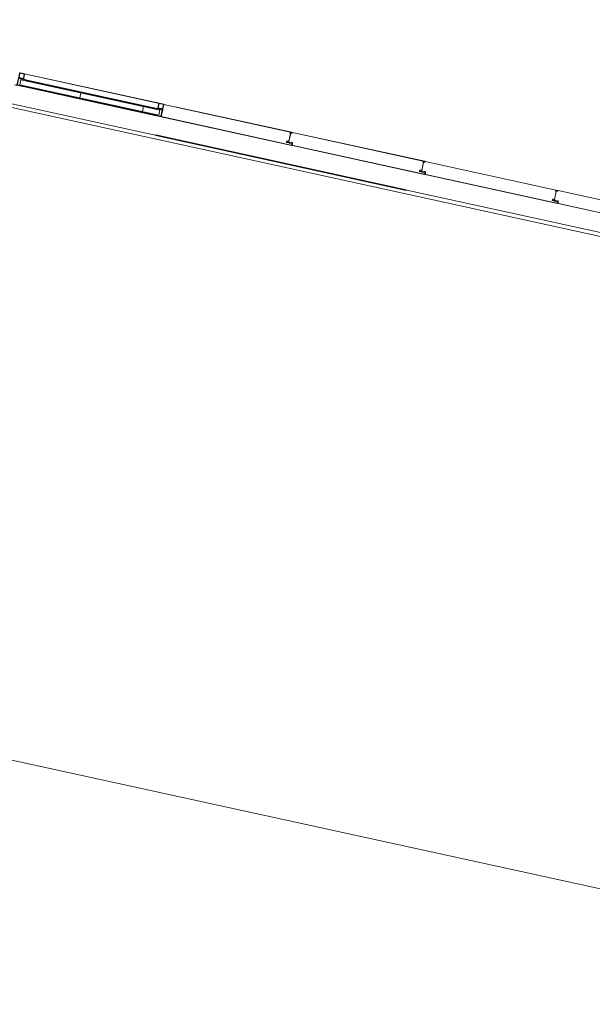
# Model space of a CAD drawing. Header units: metres. Extents: x 233012 to 233264, y 553571 to 554014.
# Tile 26 of 256: x 233109.52 to 233113.99, y 553687.05 to 553694.73. Entities that reach past the tile are written whole.
import ezdxf

# ---------------------------------------------------------------- set-up
doc = ezdxf.new("R2010")
doc.units = ezdxf.units.M
doc.linetypes.add('Hidden 1', pattern=[0.004, 0.002, -0.002])
doc.linetypes.add('NLCS-HIDDEN', pattern=[4, 2, -2])
for name, color, linetype, lineweight in [('A-N---NPP', 251, 'NLCS-HIDDEN', 9), ('A-NA23_vloer', 252, 'Continuous', 0), ('A-NL$1A_detailuitwerking', 252, 'Continuous', 5), ('A-NL$1B_3D-modellen_algemeen', 252, 'Continuous', 5), ('A-NL$1B_3D-modellen_algemeen-drsn', 252, 'Continuous', 5), ('A-NL23_vloeraanzicht', 252, 'Continuous', 5), ('Imports in Families', 252, 'Continuous', 5)]:
    doc.layers.add(name, color=color, linetype=linetype, lineweight=lineweight)

# ---------------------------------------------------------------- blocks, each defined once
blk = doc.blocks.new('NLRS_41_GM_WPB_waterslag_gen_mie - waterslag-5582888-01_Situatie')
at = {"layer": 'A-NL$1B_3D-modellen_algemeen'}
for p, q in [((-51.02, 0.279), (-8.1, 0.279)), ((-26.2, 0.001), (-25.05, 0.001)), ((-25.05, 0), (-26.2, 0))]:
    blk.add_line(p, q, dxfattribs=at)
blk = doc.blocks.new('NLRS_21_GM_WPB_Rodeca_gen_mie - void rodeca 1060x10900-V953-01_Situatie')
at = {"layer": 'A-NL$1B_3D-modellen_algemeen'}
h = blk.add_hatch(dxfattribs=at)
h.set_pattern_fill('FP_1029', color=256, style=0, pattern_type=2)
h.set_pattern_definition([(270, (-54.315, -0.043), (0.5, 3e-17), [])])
h.paths.add_polyline_path([(-0.555, 0.009), (0.555, 0.009), (0.555, 0.049), (-0.555, 0.049)])
at = {"layer": 'A-NL$1B_3D-modellen_algemeen-drsn'}
for p, q in [((0.555, 0.049), (-0.555, 0.049)), ((-0.555, 0.049), (-0.555, 0.009)), ((-0.555, 0.009), (0.555, 0.009)), ((0.555, 0.009), (0.555, 0.049))]:
    blk.add_line(p, q, dxfattribs=at)
blk = doc.blocks.new('NLRS_21_GM_UN_ES d 40_Rodeca_mie - gen-V955-01_Situatie')
at = {"layer": 'A-NL$1A_detailuitwerking', "linetype": 'Hidden 1'}
for p, q in [((0, -0.0401), (0, -0.0059)), ((0.0029, -0.003), (0.0371, -0.003)), ((0.0029, -0.0401), (0.0029, -0.0059)), ((0.0029, -0.0059), (0.0371, -0.0059)), ((0.0371, -0.0401), (0.0029, -0.0401)), ((0.0371, -0.043), (0.0029, -0.043)), ((0.0371, -0.0059), (0.0371, -0.0401)), ((0.04, -0.0059), (0.04, -0.0401))]:
    blk.add_line(p, q, dxfattribs=at)
for centre, major_axis, start_param, end_param in [((0.0029, -0.0059), (-0.00058, 0.00284), 6.080739, 7.651536), ((0.0029, -0.0401), (0.00156, 0.00244), 2.139991, 3.710787), ((0.0371, -0.0059), (0.00265, 0.00118), 5.864195, 7.434991), ((0.0371, -0.0401), (0.0017, 0.00235), 3.766116, 5.336912)]:
    blk.add_ellipse(centre, major_axis=major_axis, ratio=1, start_param=start_param, end_param=end_param, dxfattribs=at)
at = {"layer": 'A-NL$1B_3D-modellen_algemeen'}
for p, q in [((-0.02, 0.058), (0, 0.058)), ((-0.02, 0.057), (-0.02, 0.058)), ((-0.001, 0.057), (-0.02, 0.057)), ((-0.001, -0.001), (-0.001, 0.057)), ((0, 0.058), (0, 0)), ((0, 0), (0.037, 0)), ((0.037, 0), (0.037, -0.001)), ((0.037, -0.001), (-0.001, -0.001))]:
    blk.add_line(p, q, dxfattribs=at)
at = {"layer": 'A-NL$1B_3D-modellen_algemeen-drsn'}
for p, q in [((0.05, 0.057), (0, 0.057)), ((0, 0.057), (0, 0)), ((0, 0), (0.07, 0)), ((0.002, 0.0525), (0.0046, 0.0551)), ((0.002, 0.0045), (0.002, 0.0525)), ((0.0046, 0.0019), (0.002, 0.0045)), ((0.0046, 0.0551), (0.04, 0.0551)), ((0.06, 0.0019), (0.0046, 0.0019)), ((0.04, 0.0551), (0.04, 0.0525)), ((0.04, 0.0525), (0.05, 0.0525)), ((0.05, 0.0525), (0.05, 0.057)), ((0.07, 0.0047), (0.06, 0.0047)), ((0.06, 0.0047), (0.06, 0.0019)), ((0.07, 0), (0.07, 0.0047))]:
    blk.add_line(p, q, dxfattribs=at)
at = {"layer": 'Imports in Families'}
for p, q in [((0, 0.0471), (0, 0.0568)), ((0, 0.0289), (0, 0.0369)), ((0, 0.0201), (0, 0.0281)), ((0, 0.0002), (0, 0.0099)), ((0.0002, 0.057), (0.0428, 0.057)), ((0.0404, 0), (0.0002, 0)), ((0.04, 0.0527), (0.04, 0.0533)), ((0.0402, 0.0535), (0.0413, 0.0535)), ((0.0428, 0.0525), (0.0402, 0.0525)), ((0.0698, 0), (0.0411, 0)), ((0.046, 0.0505), (0.0414, 0.0493)), ((0.0415, 0.0537), (0.0415, 0.0549)), ((0.043, 0.0568), (0.043, 0.0552)), ((0.043, 0.0533), (0.043, 0.0527)), ((0.0432, 0.055), (0.0498, 0.055)), ((0.0488, 0.0535), (0.0432, 0.0535)), ((0.0444, 0.0556), (0.0444, 0.0564)), ((0.0447, 0.0568), (0.0502, 0.0571)), ((0.0512, 0.051), (0.0468, 0.051)), ((0.0486, 0.0529), (0.0484, 0.0529)), ((0.0485, 0.0525), (0.0502, 0.0525)), ((0.0486, 0.0529), (0.0489, 0.0531)), ((0.0498, 0.0525), (0.0487, 0.0525)), ((0.05, 0.0548), (0.05, 0.0527)), ((0.0504, 0.0527), (0.0504, 0.0544)), ((0.0576, 0.0482), (0.052, 0.05)), ((0.0521, 0.0554), (0.0523, 0.0522)), ((0.0528, 0.051), (0.0582, 0.0487)), ((0.06, 0.0039), (0.06, 0.0045)), ((0.0602, 0.0047), (0.0643, 0.0047)), ((0.0613, 0.0037), (0.0602, 0.0037)), ((0.0615, 0.0021), (0.0615, 0.0035)), ((0.0632, 0.0066), (0.0625, 0.0076)), ((0.063, 0.0035), (0.063, 0.0017)), ((0.0643, 0.0037), (0.0632, 0.0037)), ((0.0632, 0.0015), (0.0683, 0.0015)), ((0.0643, 0.0076), (0.0636, 0.0066)), ((0.0644, 0.003), (0.064, 0.0029)), ((0.064, 0.0026), (0.0651, 0.002)), ((0.0645, 0.0047), (0.0645, 0.0032)), ((0.0645, 0.0045), (0.0645, 0.0039)), ((0.0654, 0.0066), (0.0647, 0.0076)), ((0.0652, 0.0044), (0.0652, 0.0032)), ((0.0668, 0.0065), (0.0656, 0.0065)), ((0.0662, 0.0076), (0.067, 0.0068)), ((0.0664, 0.0032), (0.0664, 0.0044)), ((0.0664, 0.002), (0.0675, 0.0026)), ((0.0676, 0.0072), (0.0667, 0.0079)), ((0.067, 0.0032), (0.067, 0.0047)), ((0.067, 0.0039), (0.067, 0.0045)), ((0.0675, 0.0029), (0.0671, 0.003)), ((0.0672, 0.0047), (0.0698, 0.0047)), ((0.0683, 0.0037), (0.0672, 0.0037)), ((0.0685, 0.0017), (0.0685, 0.0035)), ((0.0735, 0.0079), (0.0697, 0.0071)), ((0.07, 0.0045), (0.07, 0.0002))]:
    blk.add_line(p, q, dxfattribs=at)
at = {"layer": 'Imports in Families', "flags": 128}
for points in [[(0.0001, 0.0371), (0.0005, 0.0375), (0.0005, 0.0465), (0.0001, 0.0469)], [(0.0001, 0.0283), (0.0003, 0.0285), (0.0001, 0.0287)], [(0.0001, 0.0101), (0.0005, 0.0105), (0.0005, 0.0195), (0.0001, 0.0199)], [(0.0413, 0.0551), (0.0048, 0.0551), (0.002, 0.0523), (0.002, 0.0047), (0.0048, 0.0019), (0.0613, 0.0019)], [(0.041, 0.0001), (0.0408, 0.0003), (0.0405, 0.0001)], [(0.0621, 0.0076), (0.0615, 0.0065), (0.0615, 0.0047), (0.0639, 0.0047)], [(0.0676, 0.0047), (0.0698, 0.0047), (0.0741, 0.0074)]]:
    blk.add_lwpolyline(points, dxfattribs=at)
at = {"layer": 'Imports in Families'}
for centre, major_axis, ratio, start_param, end_param in [((0.0002, 0.0568), (-0.00012, 0.00016), 1, 5.636936, 7.207734), ((0.0002, 0.0471), (0.000162, 0.000117), 1, 2.517071, 3.302468), ((0.0002, 0.0369), (-0.000199, 0.000021), 1, 5.603333, 6.38873), ((0.0002, 0.0289), (-0.000049, 0.000194), 1, 1.321124, 2.106521), ((0.0002, 0.0281), (-0.000187, 0.000071), 1, 5.861108, 6.646505), ((0.0002, 0.0201), (0.000106, 0.000169), 1, 2.131834, 2.917231), ((0.0002, 0.0099), (-0.000114, 0.000164), 1, 0.179385, 0.964782), ((0.0002, 0.0002), (-0.000189, 0.000066), 1, 0.337369, 1.908167), ((0.0395, 0.0484), (-0.000477, 0.000208), 1, 5.197089, 8.227729), ((0.039, 0.0503), (0.00089, 0.00105), 1, 4.187989, 5.322466), ((0.0395, 0.0499), (0.002, 0.00004), 1, 4.692434, 5.954369), ((0.0402, 0.0533), (-0.000084, 0.000182), 1, 5.852099, 7.422897), ((0.0402, 0.0527), (-0.000132, 0.00015), 1, 0.847575, 2.418372), ((0.0484, 0.0415), (0.0007, 0.0118), 1, 0.057217, 0.80618), ((0.0404, 0.0002), (0.000014, 0.000199), 0.999999, 3.212541, 3.997937), ((0.0411, 0.0002), (0.0002, 0), 1, 3.926994, 4.71239), ((0.0413, 0.0549), (-0.000168, 0.000109), 1, 3.717878, 5.288676), ((0.0413, 0.0537), (0.000022, 0.000199), 0.999999, 3.252633, 4.823431), ((0.0428, 0.0568), (0.000152, 0.00013), 1, 5.574111, 7.144909), ((0.0428, 0.0527), (0.000166, 0.000112), 1, 4.117243, 5.688041), ((0.0432, 0.0552), (0.000046, 0.000195), 1, 1.80262, 3.373418), ((0.0432, 0.0533), (0.000127, 0.000155), 1, 0.6867, 2.257498), ((0.0448, 0.0564), (-0.000079, 0.000392), 1, 6.244202, 7.693939), ((0.0447, 0.0556), (-0.000143, 0.000264), 1, 1.074277, 2.345615), ((0.0461, 0.0601), (0, 0.005), 1, 2.842135, 3.716096), ((0.0468, 0.05), (0.000882, 0.000472), 1, 1.079399, 2.105097), ((0.0485, 0.0527), (-0.000038, 0.000196), 1, 0.482951, 2.950099), ((0.0484, 0.0531), (0.000149, 0.000137), 1, 4.602836, 7.34873), ((0.0487, 0.0527), (-0.000043, 0.000226), 1, 0.29152, 2.95134), ((0.049, 0.0545), (-0.00134, 0.00043), 1, 3.374161, 5.20548), ((0.0488, 0.0533), (-0.000224, 0.000051), 1, 2.275331, 4.93515), ((0.0498, 0.0548), (0.000099, 0.000174), 1, 5.227576, 6.798374), ((0.0498, 0.0527), (0.000125, 0.000156), 1, 3.817655, 5.388453), ((0.0502, 0.0551), (0.0004, 0.00196), 1, 5.064675, 6.48576), ((0.0502, 0.0527), (-0.000046, 0.000195), 1, 2.909769, 4.480565), ((0.0512, 0.0502), (-0.000414, 0.000685), 1, 3.96384, 5.739237), ((0.0543, 0.0522), (-0.00192, 0.00054), 1, 0.283774, 0.948245), ((0.0579, 0.0484), (0.000326, 0.000232), 1, 3.169101, 6.402614), ((0.0602, 0.0045), (-0.000127, 0.000155), 1, 5.596484, 7.167282), ((0.0602, 0.0039), (-0.000196, 0.00004), 1, 0.19926, 1.770058), ((0.0613, 0.0035), (-0.000196, 0.000039), 1, 3.336896, 4.907694), ((0.0613, 0.0021), (-0.000081, 0.000183), 0.999999, 2.726181, 4.29698), ((0.0623, 0.0075), (0.000065, 0.000189), 1, 5.693155, 7.708543), ((0.0632, 0.0035), (-0.000028, 0.000198), 1, 6.144035, 7.714833), ((0.0632, 0.0017), (-0.000173, 0.0001), 1, 0.525825, 2.096623), ((0.0634, 0.0067), (0.000128, 0.000154), 1, 2.66711, 5.002147), ((0.0642, 0.0047), (0.000048, 0.000296), 1, 4.873264, 8.014857), ((0.0641, 0.0027), (0.000156, 0.000126), 1, 1.267751, 3.353561), ((0.0645, 0.0075), (0.000192, 0.000057), 1, 0.341235, 2.205482), ((0.0643, 0.0045), (0.000112, 0.000166), 1, 5.307533, 6.878331), ((0.0643, 0.0039), (0.000193, 0.000053), 1, 4.442178, 6.012976), ((0.0643, 0.0032), (0.000154, 0.000128), 1, 4.570255, 5.591898), ((0.0658, 0.0028), (0.000576, 0.000818), 1, 3.094755, 3.75516), ((0.0658, 0.0044), (0.000522, 0.000296), 1, 5.767997, 8.909589), ((0.0658, 0.0032), (0.000598, 0.000049), 1, 3.059018, 6.200611), ((0.0656, 0.0067), (-0.00019, 0.000063), 1, 0.891448, 1.892547), ((0.0658, 0.0028), (0.000208, 0.000978), 1, 3.350705, 4.01111), ((0.0665, 0.0077), (-0.000234, 0.000188), 1, 4.622179, 7.363084), ((0.0668, 0.0067), (0.000158, 0.000122), 0.999999, 4.05461, 6.340914), ((0.0673, 0.0047), (0.000277, 0.000115), 1, 5.890486, 9.032079), ((0.0672, 0.0045), (-0.000128, 0.000154), 1, 5.587713, 7.158511), ((0.0672, 0.0039), (-0.000194, 0.000049), 1, 0.244978, 1.815775), ((0.0672, 0.0032), (0.000174, 0.000098), 1, 2.630771, 3.652414), ((0.0674, 0.0027), (-0.000128, 0.000154), 0.999999, 3.126819, 5.212629), ((0.0687, 0.0081), (0.00136, 0.00034), 1, 3.633909, 5.277956), ((0.0683, 0.0035), (0.000141, 0.000141), 1, 5.497787, 7.068585), ((0.0683, 0.0017), (0.000197, 0.000036), 1, 4.533003, 6.103801), ((0.0698, 0.0045), (0.000112, 0.000166), 1, 5.307533, 6.878331), ((0.0698, 0.0002), (0.000187, 0.000072), 1, 4.34598, 5.916778), ((0.0738, 0.0076), (0.000302, 0.000263), 1, 4.941899, 7.991682)]:
    blk.add_ellipse(centre, major_axis=major_axis, ratio=ratio, start_param=start_param, end_param=end_param, dxfattribs=at)
blk = doc.blocks.new('NLRS_21_GM_UN_ES d 40_Rodeca_mie - gen-V956-01_Situatie')
at = {"layer": 'A-NL$1A_detailuitwerking', "linetype": 'Hidden 1'}
for p, q in [((0, 0.0401), (0, 0.0059)), ((0.0371, 0.043), (0.0029, 0.043)), ((0.0371, 0.0401), (0.0029, 0.0401)), ((0.0029, 0.0401), (0.0029, 0.0059)), ((0.0029, 0.0059), (0.0371, 0.0059)), ((0.0029, 0.003), (0.0371, 0.003)), ((0.0371, 0.0059), (0.0371, 0.0401)), ((0.04, 0.0059), (0.04, 0.0401))]:
    blk.add_line(p, q, dxfattribs=at)
for centre, major_axis, start_param, end_param in [((0.0029, 0.0401), (0.00142, 0.00253), 0.511123, 2.08192), ((0.0029, 0.0059), (0.0025, 0.00147), 2.609744, 4.18054), ((0.0371, 0.0401), (0.00149, 0.00249), 5.250816, 6.821613), ((0.0371, 0.0059), (-0.00285, 0.00055), 1.76105, 3.331846)]:
    blk.add_ellipse(centre, major_axis=major_axis, ratio=1, start_param=start_param, end_param=end_param, dxfattribs=at)
at = {"layer": 'A-NL$1B_3D-modellen_algemeen'}
for p, q in [((0.037, 0.001), (-0.001, 0.001)), ((-0.001, 0.001), (-0.001, -0.057)), ((0, 0), (0.037, 0)), ((0, -0.058), (0, 0)), ((0.037, 0), (0.037, 0.001)), ((-0.001, -0.057), (-0.02, -0.057)), ((-0.02, -0.057), (-0.02, -0.058)), ((-0.02, -0.058), (0, -0.058))]:
    blk.add_line(p, q, dxfattribs=at)
at = {"layer": 'A-NL$1B_3D-modellen_algemeen-drsn'}
for p, q in [((0.07, 0), (0, 0)), ((0, 0), (0, -0.057)), ((0.07, -0.0047), (0.07, 0)), ((0, -0.057), (0.05, -0.057)), ((0.002, -0.0045), (0.0046, -0.0019)), ((0.002, -0.0525), (0.002, -0.0045)), ((0.0046, -0.0551), (0.002, -0.0525)), ((0.0046, -0.0019), (0.06, -0.0019)), ((0.04, -0.0551), (0.0046, -0.0551)), ((0.05, -0.0525), (0.04, -0.0525)), ((0.04, -0.0525), (0.04, -0.0551)), ((0.05, -0.057), (0.05, -0.0525)), ((0.06, -0.0019), (0.06, -0.0047)), ((0.06, -0.0047), (0.07, -0.0047))]:
    blk.add_line(p, q, dxfattribs=at)
at = {"layer": 'Imports in Families'}
for p, q in [((0.0404, 0), (0.0002, 0)), ((0.0698, 0), (0.0411, 0)), ((0, -0.0002), (0, -0.0099)), ((0, -0.0201), (0, -0.0281)), ((0, -0.0289), (0, -0.0369)), ((0, -0.0471), (0, -0.0568)), ((0.0002, -0.057), (0.0428, -0.057)), ((0.04, -0.0527), (0.04, -0.0533)), ((0.0428, -0.0525), (0.0402, -0.0525)), ((0.0402, -0.0535), (0.0413, -0.0535)), ((0.046, -0.0505), (0.0414, -0.0493)), ((0.0415, -0.0537), (0.0415, -0.0549)), ((0.043, -0.0533), (0.043, -0.0527)), ((0.043, -0.0568), (0.043, -0.0552)), ((0.0488, -0.0535), (0.0432, -0.0535)), ((0.0432, -0.055), (0.0498, -0.055)), ((0.0444, -0.0556), (0.0444, -0.0564)), ((0.0447, -0.0568), (0.0502, -0.0571)), ((0.0512, -0.051), (0.0468, -0.051)), ((0.0486, -0.0529), (0.0484, -0.0529)), ((0.0485, -0.0525), (0.0502, -0.0525)), ((0.0486, -0.0529), (0.0489, -0.0531)), ((0.0498, -0.0525), (0.0487, -0.0525)), ((0.05, -0.0548), (0.05, -0.0527)), ((0.0504, -0.0527), (0.0504, -0.0544)), ((0.0576, -0.0482), (0.052, -0.05)), ((0.0521, -0.0554), (0.0523, -0.0522)), ((0.0528, -0.051), (0.0582, -0.0487)), ((0.06, -0.0039), (0.06, -0.0045)), ((0.0613, -0.0037), (0.0602, -0.0037)), ((0.0602, -0.0047), (0.0643, -0.0047)), ((0.0615, -0.0021), (0.0615, -0.0035)), ((0.0632, -0.0066), (0.0625, -0.0076)), ((0.063, -0.0035), (0.063, -0.0017)), ((0.0632, -0.0015), (0.0683, -0.0015)), ((0.0643, -0.0037), (0.0632, -0.0037)), ((0.0643, -0.0076), (0.0636, -0.0066)), ((0.064, -0.0026), (0.0651, -0.002)), ((0.0644, -0.003), (0.064, -0.0029)), ((0.0645, -0.0047), (0.0645, -0.0032)), ((0.0645, -0.0045), (0.0645, -0.0039)), ((0.0654, -0.0066), (0.0647, -0.0076)), ((0.0652, -0.0044), (0.0652, -0.0032)), ((0.0668, -0.0065), (0.0656, -0.0065)), ((0.0662, -0.0076), (0.067, -0.0068)), ((0.0664, -0.002), (0.0675, -0.0026)), ((0.0664, -0.0032), (0.0664, -0.0044)), ((0.0676, -0.0072), (0.0667, -0.0079)), ((0.067, -0.0032), (0.067, -0.0047)), ((0.067, -0.0039), (0.067, -0.0045)), ((0.0675, -0.0029), (0.0671, -0.003)), ((0.0683, -0.0037), (0.0672, -0.0037)), ((0.0672, -0.0047), (0.0698, -0.0047)), ((0.0685, -0.0017), (0.0685, -0.0035)), ((0.0735, -0.0079), (0.0697, -0.0071)), ((0.07, -0.0045), (0.07, -0.0002))]:
    blk.add_line(p, q, dxfattribs=at)
at = {"layer": 'Imports in Families', "flags": 128}
for points in [[(0.0001, -0.0101), (0.0005, -0.0105), (0.0005, -0.0195), (0.0001, -0.0199)], [(0.0001, -0.0283), (0.0003, -0.0285), (0.0001, -0.0287)], [(0.0001, -0.0371), (0.0005, -0.0375), (0.0005, -0.0465), (0.0001, -0.0469)], [(0.0413, -0.0551), (0.0048, -0.0551), (0.002, -0.0523), (0.002, -0.0047), (0.0048, -0.0019), (0.0613, -0.0019)], [(0.041, -0.0001), (0.0408, -0.0003), (0.0405, -0.0001)], [(0.0621, -0.0076), (0.0615, -0.0065), (0.0615, -0.0047), (0.0639, -0.0047)], [(0.0676, -0.0047), (0.0698, -0.0047), (0.0741, -0.0074)]]:
    blk.add_lwpolyline(points, dxfattribs=at)
at = {"layer": 'Imports in Families'}
for centre, major_axis, ratio, start_param, end_param in [((0.0002, -0.0002), (-0.000014, 0.000199), 1, 6.212236, 7.783034), ((0.0404, -0.0002), (0.000109, 0.000167), 0.999999, 6.076982, 6.862379), ((0.0411, -0.0002), (-0.000064, 0.000189), 0.999999, 5.957646, 6.743043), ((0.0698, -0.0002), (0.000146, 0.000136), 1, 5.53344, 7.104238), ((0.0002, -0.0099), (0.00013, 0.000152), 1, 2.277895, 3.063292), ((0.0002, -0.0201), (-0.000123, 0.000158), 1, 0.122489, 0.907886), ((0.0002, -0.0281), (-0.000135, 0.000147), 1, 0.826971, 1.612368), ((0.0002, -0.0289), (0.000155, 0.000127), 1, 1.669494, 2.454891), ((0.0002, -0.0369), (0.0002, 0), 1, 3.141594, 3.926991), ((0.0002, -0.0471), (-0.0002, 0.000009), 1, 5.543117, 6.328514), ((0.0002, -0.0568), (-0.000199, 0.000021), 1, 0.105546, 1.676344), ((0.0395, -0.0484), (-0.000224, 0.00047), 1, 5.876154, 8.906793), ((0.0395, -0.0499), (-0.00175, 0.00096), 1, 3.95383, 5.215766), ((0.039, -0.0503), (-0.00008, 0.00137), 1, 4.745813, 5.88029), ((0.0402, -0.0527), (-0.000008, 0.0002), 0.999999, 6.241614, 7.812412), ((0.0402, -0.0533), (-0.000192, 0.000055), 1, 0.279299, 1.850097), ((0.0484, -0.0415), (0.0115, 0.0027), 1, 3.731281, 4.480244), ((0.0413, -0.0537), (-0.00016, 0.00012), 1, 3.78784, 5.358638), ((0.0413, -0.0549), (0.000094, 0.000176), 1, 3.632988, 5.203786), ((0.0428, -0.0527), (0.000105, 0.00017), 0.999999, 5.265963, 6.836761), ((0.0428, -0.0568), (0.000184, 0.000079), 0.999999, 4.308064, 5.878861), ((0.0432, -0.0533), (-0.000176, 0.000094), 1, 0.491396, 2.062194), ((0.0432, -0.0552), (-0.000066, 0.000189), 0.999999, 5.949039, 7.519837), ((0.0447, -0.0556), (0.00003, 0.000299), 1, 0.399402, 1.670741), ((0.0448, -0.0564), (-0.0004, 0.000008), 1, 6.263842, 7.713579), ((0.0461, -0.0601), (0.00275, 0.00418), 1, 0.006749, 0.880711), ((0.0468, -0.05), (-0.000036, 0.000999), 1, 2.080241, 3.105939), ((0.0485, -0.0527), (0.000172, 0.000101), 1, 1.040046, 3.507194), ((0.0484, -0.0531), (0.000194, 0.000055), 1, 4.200418, 6.946313), ((0.0487, -0.0527), (-0.000168, 0.000157), 1, 5.462133, 8.121953), ((0.0488, -0.0533), (0.000136, 0.000185), 1, 3.775178, 6.434998), ((0.049, -0.0545), (-0.00116, 0.00081), 1, 1.994163, 3.825483), ((0.0498, -0.0527), (0.000063, 0.00019), 0.999999, 5.034139, 6.604937), ((0.0498, -0.0548), (0.000189, 0.000064), 1, 4.384541, 5.955339), ((0.0502, -0.0527), (-0.000077, 0.000185), 0.999999, 4.31969, 5.890486), ((0.0502, -0.0551), (0.00173, 0.001), 1, 4.186435, 5.60752), ((0.0512, -0.0502), (-0.000227, 0.000767), 1, 2.853847, 4.629244), ((0.0543, -0.0522), (0.00194, 0.0005), 1, 2.216452, 2.880923), ((0.0579, -0.0484), (0.000303, 0.000261), 1, 4.834684, 8.068196), ((0.0602, -0.0039), (-0.000094, 0.000176), 1, 5.791788, 7.362586), ((0.0602, -0.0045), (-0.000188, 0.000068), 1, 0.347369, 1.918167), ((0.0613, -0.0021), (0.000156, 0.000125), 1, 5.60712, 7.177918), ((0.0613, -0.0035), (-0.000127, 0.000155), 1, 2.454891, 4.025689), ((0.0623, -0.0075), (0.000183, 0.00008), 1, 3.206564, 5.221953), ((0.0632, -0.0017), (-0.000099, 0.000174), 1, 5.767996, 7.338794), ((0.0632, -0.0035), (-0.000159, 0.000121), 1, 0.649924, 2.220721), ((0.0634, -0.0067), (-0.000188, 0.000067), 0.999999, 3.887373, 6.22241), ((0.0641, -0.0027), (0.000023, 0.000199), 1, 0.792987, 2.878796), ((0.0642, -0.0047), (0.000299, 0.000025), 1, 3.059018, 6.200611), ((0.0643, -0.0039), (0.000149, 0.000133), 1, 5.553115, 7.123913), ((0.0643, -0.0045), (0.0002, 0.000012), 1, 4.650211, 6.221009), ((0.0645, -0.0075), (0.000111, 0.000167), 1, 2.802097, 4.666343), ((0.0643, -0.0032), (-0.000185, 0.000077), 1, 3.534291, 4.555935), ((0.0658, -0.0028), (-0.00006, 0.000998), 1, 6.223192, 6.883598), ((0.0658, -0.0032), (-0.00054, 0.000262), 1, 3.594006, 6.735599), ((0.0658, -0.0044), (0.000283, 0.000529), 1, 2.062193, 5.203786), ((0.0656, -0.0067), (0.000185, 0.000077), 1, 1.178097, 2.179196), ((0.0658, -0.0028), (0.000517, 0.000856), 1, 6.165939, 6.826345), ((0.0665, -0.0077), (0.000124, 0.000273), 1, 1.594089, 4.334994), ((0.0668, -0.0067), (-0.000118, 0.000162), 1, 3.366792, 5.653095), ((0.0672, -0.0032), (0.000144, 0.000139), 0.999999, 1.349976, 2.371619), ((0.0672, -0.0039), (-0.000049, 0.000194), 1, 6.033512, 7.604309), ((0.0672, -0.0045), (-0.00018, 0.000087), 1, 0.452413, 2.023211), ((0.0673, -0.0047), (0.000102, 0.000282), 1, 1.918166, 5.059758), ((0.0674, -0.0027), (0.0002, 0.000011), 1, 5.035932, 7.121742), ((0.0687, -0.0081), (0.00105, 0.00092), 1, 0.043336, 1.687383), ((0.0683, -0.0017), (0.000028, 0.000198), 1, 4.851538, 6.422336), ((0.0683, -0.0035), (0.000193, 0.000053), 1, 4.442178, 6.012976), ((0.0698, -0.0045), (0.0002, 0.000009), 1, 4.667059, 6.237857), ((0.0738, -0.0076), (-0.000201, 0.000346), 1, 1.761731, 4.811514)]:
    blk.add_ellipse(centre, major_axis=major_axis, ratio=ratio, start_param=start_param, end_param=end_param, dxfattribs=at)
blk = doc.blocks.new('NLRS_21_GM_UN_OD d 40_Rodeca_mie - gen-6172605-01_Situatie')
at = {"layer": 'A-NL$1B_3D-modellen_algemeen'}
for p, q in [((-0.525, 0.057), (-0.5637, 0.057)), ((-0.5637, 0.0551), (-0.535, 0.0551)), ((-0.515, 0.0019), (-0.5618, 0.0019)), ((-0.5617, 0), (-0.505, 0)), ((-0.535, 0.0551), (-0.535, 0.0525)), ((-0.535, 0.0551), (-0.525, 0.0551)), ((-0.535, 0.0525), (-0.525, 0.0525)), ((-0.535, 0.0525), (-0.525, 0.0525)), ((-0.525, 0.057), (0.525, 0.057)), ((-0.525, 0.0525), (-0.525, 0.057)), ((-0.525, 0.0525), (0.525, 0.0525)), ((-0.515, 0.0047), (-0.515, 0.0019)), ((-0.515, 0.0047), (-0.505, 0.0047)), ((-0.505, 0.0047), (-0.515, 0.0047)), ((-0.515, 0.0019), (-0.505, 0.0019)), ((-0.505, 0.0047), (0.505, 0.0047)), ((-0.505, 0), (-0.505, 0.0047)), ((-0.505, 0), (0.505, 0)), ((0.515, 0.0047), (0.505, 0.0047)), ((0.505, 0.0047), (0.515, 0.0047)), ((0.505, 0.0047), (0.505, 0)), ((0.505, 0.0019), (0.515, 0.0019)), ((0.505, 0), (0.5617, 0)), ((0.515, 0.0019), (0.515, 0.0047)), ((0.5618, 0.0019), (0.515, 0.0019)), ((0.5637, 0.057), (0.525, 0.057)), ((0.525, 0.057), (0.525, 0.0525)), ((0.525, 0.0551), (0.535, 0.0551)), ((0.525, 0.0525), (0.535, 0.0525)), ((0.525, 0.0525), (0.535, 0.0525)), ((0.535, 0.0525), (0.535, 0.0551)), ((0.535, 0.0551), (0.5637, 0.0551))]:
    blk.add_line(p, q, dxfattribs=at)

msp = doc.modelspace()

# ---------------------------------------------------------------- linework, layer by layer
at = {"layer": 'A-N---NPP', "lineweight": 35}
msp.add_line((233163.335, 553682.2875), (233034.9137, 553710.3894), dxfattribs=at)
at = {"layer": 'A-NA23_vloer', "flags": 128}
msp.add_lwpolyline([(233189.7304, 553676.5115), (233188.6615, 553671.627), (233028.9605, 553706.5739), (233096.3338, 554014.4585), (233264.2582, 553977.7124), (233263.9339, 553967.3248), (233258.9348, 553967.4302), (233259.131, 553973.716), (233100.1493, 554008.5053), (233034.9138, 553710.3894), (233189.7304, 553676.5115)], dxfattribs=at)
at = {"layer": 'A-NL$1B_3D-modellen_algemeen-drsn'}
for p, q in [((233110.6462, 553694.0721), (233110.6253, 553693.9763)), ((233111.6447, 553693.8536), (233110.6462, 553694.0721)), ((233111.645, 553693.8545), (233110.7343, 553694.0538)), ((233110.625, 553693.9754), (233111.6437, 553693.7525)), ((233111.64, 553693.7543), (233110.6253, 553693.9763)), ((233111.6358, 553693.8462), (233111.6219, 553693.7827)), ((233111.6224, 553693.7848), (233111.6355, 553693.8451)), ((233111.632, 553693.8523), (233111.6445, 553693.8521)), ((233111.632, 553693.8513), (233111.6445, 553693.8511)), ((233111.649, 553693.8526), (233112.6802, 553693.627)), ((233112.6805, 553693.6279), (233111.6493, 553693.8536)), ((233111.6058, 553693.7748), (233111.6228, 553693.771)), ((233111.6231, 553693.772), (233111.606, 553693.7758)), ((233111.6078, 553693.7852), (233111.6205, 553693.7835)), ((233111.6079, 553693.7862), (233111.6207, 553693.7845)), ((233111.6111, 553693.7752), (233111.622, 553693.7729)), ((233111.6114, 553693.7762), (233111.6222, 553693.7739)), ((233111.6285, 553693.7667), (233111.645, 553693.7631)), ((233111.6287, 553693.777), (233111.6474, 553693.7729)), ((233111.6452, 553693.7641), (233111.6287, 553693.7677)), ((233111.6476, 553693.7739), (233111.6289, 553693.778)), ((233111.6494, 553693.7706), (233111.6498, 553693.7511)), ((233111.6498, 553693.7511), (233112.6792, 553693.5259)), ((233111.6504, 553693.7706), (233111.6508, 553693.7548)), ((233112.6755, 553693.5277), (233111.6539, 553693.7512)), ((233112.6713, 553693.6196), (233112.6574, 553693.5561)), ((233112.6579, 553693.5582), (233112.671, 553693.6185)), ((233112.68, 553693.6255), (233112.6675, 553693.6257)), ((233112.6675, 553693.6247), (233112.68, 553693.6245)), ((233113.7157, 553693.4004), (233112.6845, 553693.626)), ((233113.716, 553693.4013), (233112.6848, 553693.627)), ((233112.6583, 553693.5444), (233112.6413, 553693.5482)), ((233112.6586, 553693.5454), (233112.6415, 553693.5492)), ((233112.6433, 553693.5586), (233112.656, 553693.5569)), ((233112.6562, 553693.5579), (233112.6434, 553693.5596)), ((233112.6466, 553693.5487), (233112.6575, 553693.5463)), ((233112.6469, 553693.5496), (233112.6577, 553693.5473)), ((233112.6805, 553693.5365), (233112.664, 553693.5401)), ((233112.6642, 553693.5504), (233112.6829, 553693.5464)), ((233112.6807, 553693.5375), (233112.6642, 553693.5411)), ((233112.6644, 553693.5514), (233112.6831, 553693.5473)), ((233112.6849, 553693.544), (233112.6853, 553693.5245)), ((233112.6853, 553693.5245), (233113.7147, 553693.2993)), ((233112.6863, 553693.5282), (233112.6859, 553693.544)), ((233112.6894, 553693.5246), (233113.711, 553693.3011)), ((233113.6789, 553693.333), (233113.6917, 553693.3313)), ((233113.7068, 553693.393), (233113.6929, 553693.3295)), ((233113.6934, 553693.3316), (233113.7065, 553693.3919)), ((233113.703, 553693.3991), (233113.7155, 553693.3989)), ((233113.703, 553693.3981), (233113.7155, 553693.3979)), ((233114.7512, 553693.1738), (233113.72, 553693.3994)), ((233113.9092, 553693.3591), (233113.7203, 553693.4004)), ((233113.6768, 553693.3216), (233113.6938, 553693.3178)), ((233113.6941, 553693.3188), (233113.677, 553693.3226)), ((233113.6788, 553693.332), (233113.6915, 553693.3303)), ((233113.6821, 553693.3221), (233113.693, 553693.3197)), ((233113.6824, 553693.323), (233113.6932, 553693.3207)), ((233113.6995, 553693.3135), (233113.716, 553693.3099)), ((233113.6997, 553693.3238), (233113.7184, 553693.3198)), ((233113.7162, 553693.3109), (233113.6997, 553693.3145)), ((233113.7186, 553693.3207), (233113.6999, 553693.3248)), ((233113.7203, 553693.3174), (233113.7208, 553693.2979)), ((233113.7208, 553693.2979), (233114.7502, 553693.0727)), ((233113.7213, 553693.3174), (233113.7218, 553693.3016)), ((233113.7249, 553693.2981), (233114.7465, 553693.0745))]:
    msp.add_line(p, q, dxfattribs=at)
for centre, major_axis, start_param, end_param in [((233111.6319, 553693.8489), (-0.00174, 0.00095), 0.186698, 1.855286), ((233111.632, 553693.8493), (-0.00192, 0.00057), 4.984727, 6.45646), ((233111.6323, 553693.8493), (-0.00126, 0.00031), 4.933576, 7.877773), ((233111.6323, 553693.8493), (0.000291, 0.000034), 1.43767, 4.381867), ((233111.6323, 553693.8493), (0.000275, 0.000102), 1.198998, 4.143195), ((233111.6346, 553693.8453), (0.00096, 0.000281), 5.782771, 7.353567), ((233111.6348, 553693.8464), (0.000467, 0.000884), 4.982599, 6.553395), ((233111.6445, 553693.8508), (0.0013, 0.0027), 2.472128, 4.943664), ((233111.6445, 553693.8508), (0.00023, 0.00299), 2.099436, 4.570971), ((233111.6418, 553693.8494), (0.000113, 0.000994), 5.278694, 6.377924), ((233111.6445, 553693.8508), (0.00017, 0.00199), 2.107302, 4.578591), ((233111.6443, 553693.8529), (-0.0018, 0.00012), 1.749232, 4.393711), ((233111.6443, 553693.8529), (0.000387, 0.0007), 3.824082, 6.318145), ((233111.6443, 553693.8529), (0.000742, 0.000299), 4.506902, 7.000965), ((233111.6488, 553693.8516), (-0.00138, 0.00145), 5.307534, 6.87833), ((233111.6488, 553693.8516), (0.001, 0.000016), 1.338972, 2.909768), ((233111.6488, 553693.8516), (0.001, 0.000016), 1.338972, 2.909768), ((233111.6065, 553693.7782), (0.00156, 0.00313), 1.817394, 3.38819), ((233111.6065, 553693.7782), (0.00156, 0.00313), 1.817394, 3.38819), ((233111.6065, 553693.7782), (0.00148, 0.00201), 1.988906, 3.559702), ((233111.6075, 553693.7827), (0.00273, 0.00219), 0.764949, 2.248479), ((233111.6075, 553693.7827), (-0.00186, 0.00296), 5.59458, 7.07811), ((233111.6075, 553693.7827), (0.0012, 0.00219), 0.37225, 1.85578), ((233111.6118, 553693.7784), (-0.00094, 0.00306), 1.055608, 2.626404), ((233111.6122, 553693.78), (0.00204, 0.00246), 0.564994, 2.048524), ((233111.6118, 553693.7784), (-0.00023, 0.00219), 1.249046, 2.819842), ((233111.6118, 553693.7784), (-0.00023, 0.00219), 1.249046, 2.819842), ((233111.6122, 553693.78), (-0.00177, 0.00131), 5.221733, 6.705263), ((233111.6122, 553693.78), (-0.00208, 0.00072), 4.916898, 6.400428), ((233111.6204, 553693.7847), (-0.00341, 0.00077), 1.664264, 2.402198), ((233111.6204, 553693.7847), (0.00012, 0.0035), 3.048082, 3.786017), ((233111.6204, 553693.7847), (-0.00152, 0.00199), 2.360264, 3.114134), ((233111.6208, 553693.7852), (0.00124, 0.00109), 3.862909, 5.346439), ((233111.6208, 553693.7852), (-0.000639, 0.000121), 1.629204, 3.112734), ((233111.6208, 553693.7852), (0.000635, 0.000138), 4.37019, 5.853719), ((233111.6227, 553693.776), (-0.00052, 0.00316), 2.764345, 4.299093), ((233111.6227, 553693.776), (-0.00029, 0.00218), 2.796726, 4.331349), ((233111.6227, 553693.776), (0.00005, 0.0022), 2.951707, 4.48633), ((233111.6224, 553693.7689), (0.00219, 0.00023), 0.692256, 1.251112), ((233111.6224, 553693.7689), (0.00211, 0.00062), 0.511525, 1.070382), ((233111.6224, 553693.7689), (0.0005, 0.00316), 5.664218, 6.223074), ((233111.6282, 553693.7746), (-0.00322, 0.00138), 4.902642, 6.438001), ((233111.6282, 553693.7746), (0.00278, 0.00212), 0.704419, 2.239778), ((233111.6282, 553693.7746), (0.00247, -0.0004), 1.517566, 3.052924), ((233111.6292, 553693.7701), (-0.00219, 0.00273), 1.689623, 2.248479), ((233111.6292, 553693.7701), (0.00348, 0.00036), 3.833849, 4.392705), ((233111.6409, 553693.7584), (0.00352, 0.0023), 3.917973, 5.22538), ((233111.6409, 553693.7584), (0.00407, 0.00105), 4.244971, 5.552378), ((233111.6445, 553693.761), (-0.00192, 0.00107), 3.172392, 5.006578), ((233111.6445, 553693.761), (-0.00219, 0.00024), 2.770488, 4.604674), ((233111.6445, 553693.761), (-0.00192, 0.00256), 3.588883, 5.423069), ((233111.6469, 553693.7705), (-0.00108, 0.00225), 4.29038, 5.620278), ((233111.6469, 553693.7705), (0.0032, 0.00143), 5.888446, 7.218344), ((233111.6469, 553693.7705), (-0.00217, 0.00275), 4.069193, 5.39909), ((233111.6547, 553693.7552), (-0.00267, 0.00298), 0.931354, 2.19532), ((233111.6547, 553693.7552), (0.00344, 0.00203), 2.699863, 3.963829), ((233112.6674, 553693.6223), (-0.00186, 0.00069), 0.040866, 1.709453), ((233112.6675, 553693.6227), (0.00195, 0.00045), 1.326327, 2.798059), ((233112.6678, 553693.6227), (-0.00126, 0.00031), 4.933576, 7.877773), ((233112.6678, 553693.6227), (0.000291, 0.000034), 1.43767, 4.381867), ((233112.6678, 553693.6227), (0.000275, 0.000102), 1.198998, 4.143195), ((233112.6701, 553693.6187), (0.000608, 0.000794), 5.150418, 6.721214), ((233112.6703, 553693.6198), (0.000467, 0.000884), 4.982599, 6.553395), ((233112.68, 553693.6242), (0.0013, 0.0027), 2.472128, 4.943664), ((233112.68, 553693.6242), (0.00023, 0.00299), 2.099436, 4.570971), ((233112.6773, 553693.6228), (0.000113, 0.000994), 5.278694, 6.377924), ((233112.68, 553693.6242), (0.00017, 0.00199), 2.107302, 4.578591), ((233112.6798, 553693.6263), (-0.00075, 0.00164), 2.825219, 5.469697), ((233112.6798, 553693.6263), (0.000117, 0.000791), 3.465414, 5.959476), ((233112.6798, 553693.6263), (-0.000547, 0.000584), 2.566065, 5.060127), ((233112.6843, 553693.625), (-0.00138, 0.00145), 5.307534, 6.87833), ((233112.6843, 553693.625), (0.001, 0.000016), 1.338972, 2.909768), ((233112.6843, 553693.625), (0.001, 0.000016), 1.338972, 2.909768), ((233112.642, 553693.5516), (-0.0033, 0.00116), 0.122489, 1.693286), ((233112.642, 553693.5516), (-0.0033, 0.00116), 0.122489, 1.693286), ((233112.642, 553693.5516), (-0.0016, 0.00192), 0.662909, 2.233706), ((233112.643, 553693.5561), (0.0035, -0.00014), 1.481303, 2.964833), ((233112.643, 553693.5561), (-0.00319, 0.00145), 5.011082, 6.494612), ((233112.643, 553693.5561), (-0.00209, 0.00137), 5.162977, 6.646507), ((233112.6473, 553693.5518), (-0.00094, 0.00306), 1.055608, 2.626404), ((233112.6477, 553693.5534), (0.00204, 0.00246), 0.564994, 2.048524), ((233112.6473, 553693.5518), (-0.00023, 0.00219), 1.249046, 2.819842), ((233112.6473, 553693.5518), (-0.00023, 0.00219), 1.249046, 2.819842), ((233112.6477, 553693.5534), (-0.00177, 0.00131), 5.221733, 6.705263), ((233112.6477, 553693.5534), (-0.00208, 0.00072), 4.916898, 6.400428), ((233112.6559, 553693.5581), (-0.00341, 0.00077), 1.664264, 2.402198), ((233112.6559, 553693.5581), (0.00012, 0.0035), 3.048082, 3.786017), ((233112.6559, 553693.5581), (-0.00152, 0.00199), 2.360264, 3.114134), ((233112.6562, 553693.5586), (0.00153, 0.00061), 4.202447, 5.685977), ((233112.6562, 553693.5586), (0.000281, 0.000586), 3.460683, 4.944212), ((233112.6562, 553693.5586), (0.000634, 0.000142), 4.363322, 5.846852), ((233112.6581, 553693.5494), (-0.00052, 0.00316), 2.764345, 4.299093), ((233112.6581, 553693.5494), (-0.00029, 0.00218), 2.796726, 4.331349), ((233112.6581, 553693.5494), (0.00005, 0.0022), 2.951707, 4.48633), ((233112.6579, 553693.5423), (0.00113, 0.00189), 6.046079, 6.604935), ((233112.6579, 553693.5423), (0.00166, 0.00144), 0.083893, 0.64275), ((233112.6579, 553693.5423), (0.00056, 0.00315), 5.686243, 6.2451), ((233112.6637, 553693.548), (-0.00322, 0.00138), 4.902642, 6.438001), ((233112.6637, 553693.548), (0.00278, 0.00212), 0.704419, 2.239778), ((233112.6637, 553693.548), (0.00247, -0.0004), 1.517566, 3.052924), ((233112.6647, 553693.5436), (0.00295, 0.00188), 3.371735, 3.930592), ((233112.6647, 553693.5436), (0.0035, -0.00016), 3.985195, 4.544052), ((233112.6647, 553693.5436), (0.00225, 0.00108), 3.490623, 4.04948), ((233112.6764, 553693.5318), (-0.00007, 0.0042), 2.909966, 4.217373), ((233112.6764, 553693.5318), (0.0024, 0.00345), 3.534291, 4.841698), ((233112.68, 553693.5344), (0.0014, 0.0017), 4.924274, 6.758459), ((233112.68, 553693.5344), (0.00205, 0.00081), 5.42827, 7.262456), ((233112.68, 553693.5344), (0.00282, 0.00151), 5.313654, 7.14784), ((233112.6824, 553693.5439), (-0.00108, 0.00225), 4.29038, 5.620278), ((233112.6824, 553693.5439), (0.0032, 0.00143), 5.888446, 7.218344), ((233112.6824, 553693.5439), (-0.00217, 0.00275), 4.069193, 5.39909), ((233112.6902, 553693.5286), (-0.00267, 0.00298), 0.931354, 2.19532), ((233112.6902, 553693.5286), (0.00344, 0.00203), 2.699863, 3.963829), ((233113.6785, 553693.3295), (0.0035, -0.00014), 1.481303, 2.964833), ((233113.6785, 553693.3295), (-0.00319, 0.00145), 5.011082, 6.494612), ((233113.7029, 553693.3957), (-0.00186, 0.00069), 0.040866, 1.709453), ((233113.703, 553693.3961), (0.00195, 0.00045), 1.326327, 2.798059), ((233113.7033, 553693.3961), (-0.00072, 0.00108), 5.679023, 8.62322), ((233113.7033, 553693.3961), (-0.000126, 0.000265), 5.819291, 8.763488), ((233113.7033, 553693.3961), (-0.000178, 0.000233), 5.611259, 8.555456), ((233113.7056, 553693.3921), (0.000608, 0.000794), 5.150418, 6.721214), ((233113.7058, 553693.3932), (-0.000964, 0.000265), 3.194753, 4.765549), ((233113.7155, 553693.3976), (-0.00277, 0.00116), 0.851288, 3.322824), ((233113.7155, 553693.3976), (0.00298, 0.00037), 3.471563, 5.943098), ((233113.7128, 553693.3963), (0.00053, 0.000848), 5.724553, 6.823783), ((233113.7155, 553693.3976), (0.002, 0.0001), 3.542635, 6.013924), ((233113.7153, 553693.3997), (-0.00075, 0.00164), 2.825219, 5.469697), ((233113.7153, 553693.3997), (0.000117, 0.000791), 3.465414, 5.959476), ((233113.7153, 553693.3997), (-0.000547, 0.000584), 2.566065, 5.060127), ((233113.7198, 553693.3985), (0.00123, 0.00158), 0.445859, 2.016655), ((233113.7198, 553693.3985), (-0.000053, 0.000999), 6.014595, 7.585391), ((233113.7198, 553693.3985), (-0.000053, 0.000999), 6.014595, 7.585391), ((233113.6775, 553693.325), (-0.0033, 0.00116), 0.122489, 1.693286), ((233113.6775, 553693.325), (-0.0033, 0.00116), 0.122489, 1.693286), ((233113.6775, 553693.325), (-0.0016, 0.00192), 0.662909, 2.233706), ((233113.6785, 553693.3295), (-0.00209, 0.00137), 5.162977, 6.646507), ((233113.6828, 553693.3252), (0.00297, 0.0012), 2.54248, 4.113277), ((233113.6832, 553693.3268), (-0.00312, 0.00071), 4.809182, 6.292712), ((233113.6828, 553693.3252), (0.00191, 0.00109), 2.409354, 3.980151), ((233113.6828, 553693.3252), (0.00191, 0.00109), 2.409354, 3.980151), ((233113.6832, 553693.3268), (0.00097, 0.00197), 0.328617, 1.812147), ((233113.6832, 553693.3268), (0.00191, 0.00109), 0.925825, 2.409354), ((233113.6914, 553693.3315), (0.00086, 0.00339), 3.262118, 4.000052), ((233113.6914, 553693.3315), (-0.00113, 0.00331), 2.684811, 3.422746), ((233113.6914, 553693.3315), (0.00098, 0.0023), 3.415025, 4.168895), ((233113.6917, 553693.332), (0.00153, 0.00061), 4.202447, 5.685977), ((233113.6917, 553693.332), (0.000281, 0.000586), 3.460683, 4.944212), ((233113.6917, 553693.332), (0.000634, 0.000142), 4.363322, 5.846852), ((233113.6936, 553693.3228), (0.00307, 0.0009), 4.21228, 5.747028), ((233113.6936, 553693.3228), (0.00153, 0.00158), 3.697154, 5.231777), ((233113.6936, 553693.3228), (0.00206, 0.00079), 4.131732, 5.666354), ((233113.6934, 553693.3157), (0.00113, 0.00189), 6.046079, 6.604935), ((233113.6934, 553693.3157), (0.00166, 0.00144), 0.083893, 0.64275), ((233113.6934, 553693.3157), (0.00056, 0.00315), 5.686243, 6.2451), ((233113.6992, 553693.3214), (-0.00168, 0.00307), 5.568666, 7.104025), ((233113.6992, 553693.3214), (0.00168, 0.00307), 0.284984, 1.820342), ((233113.6992, 553693.3214), (-0.00248, 0.00031), 4.622393, 6.157751), ((233113.7002, 553693.317), (0.00295, 0.00188), 3.371735, 3.930592), ((233113.7002, 553693.317), (0.0035, -0.00016), 3.985195, 4.544052), ((233113.7002, 553693.317), (0.00225, 0.00108), 3.490623, 4.04948), ((233113.7119, 553693.3052), (-0.00007, 0.0042), 2.909966, 4.217373), ((233113.7119, 553693.3052), (0.0024, 0.00345), 3.534291, 4.841698), ((233113.7155, 553693.3078), (0.0014, 0.0017), 4.924274, 6.758459), ((233113.7155, 553693.3078), (0.00205, 0.00081), 5.42827, 7.262456), ((233113.7155, 553693.3078), (0.00282, 0.00151), 5.313654, 7.14784), ((233113.7178, 553693.3173), (0.00027, 0.00249), 4.845572, 6.17547), ((233113.7178, 553693.3173), (0.00185, 0.00297), 5.2936, 6.623498), ((233113.7178, 553693.3173), (0.00161, 0.00311), 5.21652, 6.546418), ((233113.7257, 553693.302), (-0.00018, 0.004), 1.616496, 2.880462), ((233113.7257, 553693.302), (-0.00112, 0.00384), 1.377212, 2.641178)]:
    msp.add_ellipse(centre, major_axis=major_axis, ratio=1, start_param=start_param, end_param=end_param, dxfattribs=at)
at = {"layer": 'A-NL23_vloeraanzicht'}
msp.add_line((233162.2661, 553677.4031), (233049.1088, 553702.1649), dxfattribs=at)

# ---------------------------------------------------------------- block references
at = {"layer": 'A-NL$1B_3D-modellen_algemeen'}
for name, p, rotation in [('NLRS_41_GM_WPB_waterslag_gen_mie - waterslag-5582888-01_Situatie', (233085.052, 553699.6738), 167.6567290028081), ('NLRS_21_GM_UN_ES d 40_Rodeca_mie - gen-V956-01_Situatie', (233109.5138, 553694.2769), 347.656729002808), ('NLRS_21_GM_UN_OD d 40_Rodeca_mie - gen-6172605-01_Situatie', (233110.0755, 553694.154), 167.6567290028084), ('NLRS_21_GM_WPB_Rodeca_gen_mie - void rodeca 1060x10900-V953-01_Situatie', (233110.0755, 553694.154), 167.6567290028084), ('NLRS_21_GM_UN_ES d 40_Rodeca_mie - gen-V955-01_Situatie', (233110.6372, 553694.031), 167.6567290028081)]:
    msp.add_blockref(name, p, dxfattribs=dict(at, rotation=rotation))

doc.saveas('drawing.dxf')
